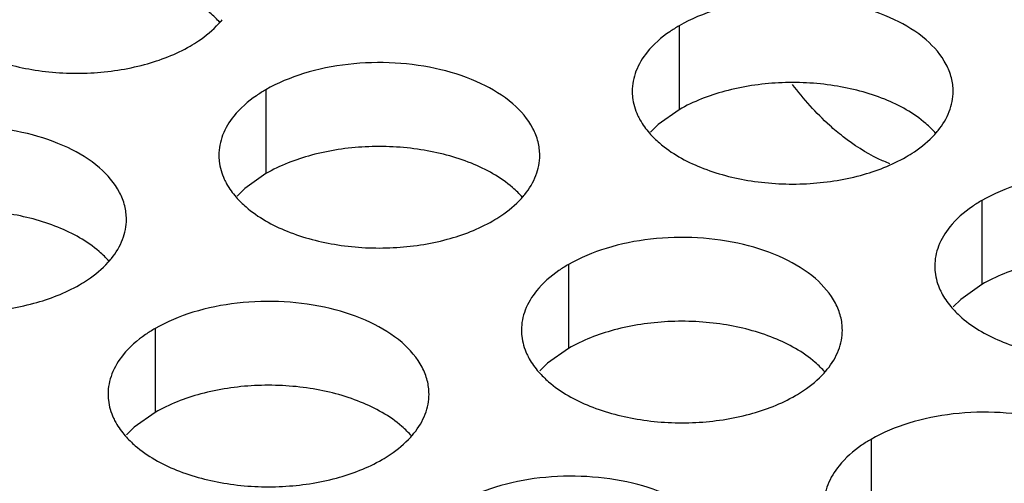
# Model space of a CAD drawing. Header units: inches. Extents: x 0 to 34, y 0 to 22.
# Tile 121 of 164: x 18.2217 to 18.3751, y 19.5153 to 19.5875. Entities that reach past the tile are written whole.
import ezdxf

# ---------------------------------------------------------------- set-up
doc = ezdxf.new("R2010")
doc.units = ezdxf.units.IN
doc.header["$LTSCALE"] = 1.87
doc.header["$MEASUREMENT"] = 0
doc.layers.get('0').update_dxf_attribs({"linetype": 'CONTINUOUS'})
doc.layers.add('02___PRT_ALL_AXES', color=7, linetype='CONTINUOUS')
doc.layers.add('DETAIL', color=7, linetype='CONTINUOUS')
doc.styles.get("Standard").update_dxf_attribs({"font": 'txt', "width": 0.8})
doc.dimstyles.get("Standard").update_dxf_attribs({"dimtxt": 0.125, "dimasz": 0.18, "dimexe": 0.18, "dimexo": 0.0625, "dimgap": 0.09, "dimtad": 0, "dimtih": 1, "dimtoh": 1, "dimdec": 3, "dimzin": 4, "dimdsep": 46, "dimtxsty": 'STANDARD', "dimblk": '_FILLED', "dimblk1": '_FILLED', "dimblk2": '_FILLED', "dimcen": 0.09, "dimadec": 0, "dimazin": 0, "dimtol": 1, "dimtp": 0.01, "dimtm": 0.01, "dimtfac": 1, "dimtdec": 3, "dimtofl": 0, "dimtmove": 0, "dimatfit": 3, "dimldrblk": '_FILLED', "dimfxl": 1, "dimtolj": 1, "dimtzin": 4, "dimarcsym": 0})

# ---------------------------------------------------------------- blocks, each defined once
blk = doc.blocks.new('_FILLED')
at = {"color": 0, "linetype": 'BYBLOCK'}
blk.add_solid([(0, 0), (-1, 0.1736111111), (-1, -0.1736111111)], dxfattribs=at)

msp = doc.modelspace()

# ---------------------------------------------------------------- linework, layer by layer
at = {"layer": '02___PRT_ALL_AXES', "color": 7, "linetype": 'CONTINUOUS'}
for p, q in [((18.3244333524, 19.5865425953), (18.3244333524, 19.5734790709)), ((18.2600382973, 19.5765800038), (18.2600382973, 19.5635164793)), ((18.3244333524, 19.5734790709), (18.3211791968, 19.5711626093)), ((18.3211791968, 19.5711626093), (18.319967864, 19.5699719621)), ((18.2600382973, 19.5635164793), (18.2567841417, 19.5612000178)), ((18.2567841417, 19.5612000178), (18.2555728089, 19.5600093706)), ((18.3715738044, 19.5593242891), (18.3715738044, 19.5462607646)), ((18.3071787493, 19.5493616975), (18.3071787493, 19.5362981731)), ((18.3715738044, 19.5462607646), (18.3683196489, 19.5439443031)), ((18.3683196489, 19.5439443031), (18.3671083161, 19.5427536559)), ((18.2427836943, 19.539399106), (18.2427836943, 19.5263355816)), ((18.3071787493, 19.5362981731), (18.3039245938, 19.5339817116)), ((18.3039245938, 19.5339817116), (18.302713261, 19.5327910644)), ((18.2427836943, 19.5263355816), (18.2395295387, 19.5240191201)), ((18.2395295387, 19.5240191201), (18.2383182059, 19.5228284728)), ((18.3543192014, 19.5221433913), (18.3543192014, 19.5090798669))]:
    msp.add_line(p, q, dxfattribs=at)
at = {"layer": '02___PRT_ALL_AXES', "color": 3, "linetype": 'CONTINUOUS'}
for centre, start, end in [((18.2426346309, 19.5960686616), 317.6962685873, 321.0162667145), ((18.354170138, 19.5788129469), 317.696268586, 321.0162667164), ((18.2897750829, 19.5688503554), 317.696268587, 321.0162667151), ((18.2253800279, 19.5588877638), 317.6962685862, 321.0162667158), ((18.336915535, 19.5416320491), 317.6962685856, 321.0162667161), ((18.2725204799, 19.5316694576), 317.6962685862, 321.0162667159)]:
    msp.add_arc(centre, 0.0136346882, start, end, dxfattribs=at)
at = {"layer": '02___PRT_ALL_AXES', "color": 7, "linetype": 'CONTINUOUS'}
for points, knots in [([(18.2528909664, 19.5870342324), (18.2524124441, 19.5875815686), (18.2501077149, 19.5898344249), (18.2472192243, 19.5914204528), (18.2449149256, 19.5923521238)], [0, 0, 0, 0, 0.2263074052, 1, 1, 1, 1]), ([(18.3564504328, 19.5750964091), (18.3539321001, 19.5761146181), (18.348449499, 19.577525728), (18.3399765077, 19.5779347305), (18.3317425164, 19.5767156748), (18.3266478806, 19.5747577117), (18.3244333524, 19.5734790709)], [0, 0, 0, 0, 0.2471885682, 0.5098846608, 0.7673009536, 1, 1, 1, 1]), ([(18.3644264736, 19.5697785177), (18.3639479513, 19.5703258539), (18.3616432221, 19.5725787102), (18.3587547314, 19.5741647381), (18.3564504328, 19.5750964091)], [0, 0, 0, 0, 0.2263074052, 1, 1, 1, 1]), ([(18.2920553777, 19.5651338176), (18.289537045, 19.5661520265), (18.2840544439, 19.5675631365), (18.2755814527, 19.567972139), (18.2673474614, 19.5667530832), (18.2622528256, 19.5647951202), (18.2600382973, 19.5635164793)], [0, 0, 0, 0, 0.2471885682, 0.5098846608, 0.7673009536, 1, 1, 1, 1]), ([(18.3000314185, 19.5598159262), (18.2995528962, 19.5603632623), (18.297248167, 19.5626161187), (18.2943596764, 19.5642021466), (18.2920553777, 19.5651338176)], [0, 0, 0, 0, 0.2263074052, 1, 1, 1, 1]), ([(18.2276603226, 19.5551712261), (18.2251419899, 19.556189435), (18.2196593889, 19.5576005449), (18.2111863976, 19.5580095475), (18.2029524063, 19.5567904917), (18.1978577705, 19.5548325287), (18.1956432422, 19.5535538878)], [0, 0, 0, 0, 0.2471885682, 0.5098846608, 0.7673009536, 1, 1, 1, 1]), ([(18.2356363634, 19.5498533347), (18.2351578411, 19.5504006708), (18.2328531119, 19.5526535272), (18.2299646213, 19.5542395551), (18.2276603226, 19.5551712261)], [0, 0, 0, 0, 0.2263074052, 1, 1, 1, 1]), ([(18.4035908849, 19.5478781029), (18.4010725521, 19.5488963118), (18.3955899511, 19.5503074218), (18.3871169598, 19.5507164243), (18.3788829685, 19.5494973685), (18.3737883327, 19.5475394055), (18.3715738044, 19.5462607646)], [0, 0, 0, 0, 0.2471885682, 0.5098846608, 0.7673009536, 1, 1, 1, 1]), ([(18.3391958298, 19.5379155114), (18.3366774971, 19.5389337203), (18.331194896, 19.5403448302), (18.3227219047, 19.5407538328), (18.3144879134, 19.539534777), (18.3093932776, 19.537576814), (18.3071787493, 19.5362981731)], [0, 0, 0, 0, 0.2471885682, 0.5098846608, 0.7673009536, 1, 1, 1, 1]), ([(18.3471718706, 19.53259762), (18.3466933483, 19.5331449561), (18.3443886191, 19.5353978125), (18.3415001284, 19.5369838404), (18.3391958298, 19.5379155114)], [0, 0, 0, 0, 0.2263074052, 1, 1, 1, 1]), ([(18.2748007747, 19.5279529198), (18.272282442, 19.5289711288), (18.2667998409, 19.5303822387), (18.2583268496, 19.5307912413), (18.2500928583, 19.5295721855), (18.2449982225, 19.5276142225), (18.2427836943, 19.5263355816)], [0, 0, 0, 0, 0.2471885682, 0.5098846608, 0.7673009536, 1, 1, 1, 1]), ([(18.2827768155, 19.5226350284), (18.2822982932, 19.5231823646), (18.279993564, 19.525435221), (18.2771050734, 19.5270212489), (18.2748007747, 19.5279529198)], [0, 0, 0, 0, 0.2263074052, 1, 1, 1, 1])]:
    msp.add_open_spline(points, degree=3, knots=knots, dxfattribs=at)
at = {"layer": '02___PRT_ALL_AXES', "color": 3, "linetype": 'CONTINUOUS'}
for points, knots in [([(18.3671101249, 19.5763260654), (18.3671104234, 19.5770379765), (18.3669219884, 19.5784972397), (18.3657711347, 19.5814081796), (18.362847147, 19.5847693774), (18.3578265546, 19.5878187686), (18.3515589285, 19.5899186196), (18.3445321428, 19.5909044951), (18.3373062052, 19.5907077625), (18.3304758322, 19.5893394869), (18.3262838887, 19.5876110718), (18.3244333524, 19.5865425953)], [0, 0, 0, 0, 0.0428834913, 0.0875237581, 0.1869142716, 0.3042190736, 0.4379395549, 0.5823561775, 0.7295584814, 0.8712822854, 1, 1, 1, 1]), ([(18.2482531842, 19.5833845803), (18.2486890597, 19.5836362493), (18.2502992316, 19.5846375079), (18.2517812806, 19.585860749), (18.2527186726, 19.5868916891)], [0, 0, 0, 0, 0.2653620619, 1, 1, 1, 1]), ([(18.3244333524, 19.5865425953), (18.3239322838, 19.5862532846), (18.3221064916, 19.5851055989), (18.3204463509, 19.5836642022), (18.3194533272, 19.5824360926)], [0, 0, 0, 0, 0.2681225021, 1, 1, 1, 1]), ([(18.2162361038, 19.581767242), (18.2187544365, 19.5807490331), (18.2242370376, 19.5793379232), (18.2327100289, 19.5789289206), (18.2409440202, 19.5801479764), (18.246038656, 19.5821059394), (18.2482531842, 19.5833845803)], [0, 0, 0, 0, 0.2471885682, 0.5098846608, 0.7673009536, 1, 1, 1, 1]), ([(18.3194533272, 19.5824360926), (18.3187306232, 19.5815422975), (18.3175551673, 19.5796261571), (18.3171123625, 19.5774035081), (18.3171119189, 19.5763453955)], [0, 0, 0, 0, 0.520681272, 1, 1, 1, 1]), ([(18.3027150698, 19.5663634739), (18.3027153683, 19.567075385), (18.3025269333, 19.5685346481), (18.3013760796, 19.5714455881), (18.2984520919, 19.5748067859), (18.2934314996, 19.5778561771), (18.2871638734, 19.5799560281), (18.2801370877, 19.5809419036), (18.2729111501, 19.580745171), (18.2660807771, 19.5793768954), (18.2618888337, 19.5776484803), (18.2600382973, 19.5765800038)], [0, 0, 0, 0, 0.0428834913, 0.0875237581, 0.1869142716, 0.3042190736, 0.4379395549, 0.5823561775, 0.7295584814, 0.8712822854, 1, 1, 1, 1]), ([(18.2600382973, 19.5765800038), (18.2595372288, 19.5762906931), (18.2577114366, 19.5751430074), (18.2560512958, 19.5737016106), (18.2550582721, 19.5724735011)], [0, 0, 0, 0, 0.2681225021, 1, 1, 1, 1]), ([(18.3171119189, 19.5763453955), (18.3171117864, 19.5760294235), (18.3171834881, 19.5747435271), (18.3175545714, 19.5734798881), (18.3179628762, 19.5725997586)], [0, 0, 0, 0, 0.2456633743, 1, 1, 1, 1]), ([(18.3499634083, 19.5692765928), (18.3492503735, 19.5698334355), (18.3463602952, 19.5722760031), (18.3438194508, 19.5751208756), (18.3420954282, 19.5774241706)], [0, 0, 0, 0, 0.2392289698, 1, 1, 1, 1]), ([(18.3647687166, 19.5702353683), (18.3654914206, 19.5711291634), (18.3666668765, 19.5730453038), (18.3671096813, 19.5752679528), (18.3671101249, 19.5763260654)], [0, 0, 0, 0, 0.520681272, 1, 1, 1, 1]), ([(18.2550582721, 19.5724735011), (18.2543355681, 19.571579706), (18.2531601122, 19.5696635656), (18.2527173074, 19.5674409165), (18.2527168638, 19.566382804)], [0, 0, 0, 0, 0.520681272, 1, 1, 1, 1]), ([(18.3179628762, 19.5725997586), (18.3180751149, 19.5723578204), (18.3185823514, 19.5713702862), (18.3192409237, 19.570463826), (18.3197955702, 19.5698294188)], [0, 0, 0, 0, 0.2404086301, 1, 1, 1, 1]), ([(18.2383200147, 19.5564008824), (18.2383203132, 19.5571127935), (18.2381318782, 19.5585720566), (18.2369810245, 19.5614829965), (18.2340570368, 19.5648441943), (18.2290364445, 19.5678935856), (18.2227688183, 19.5699934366), (18.2157420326, 19.5709793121), (18.2085160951, 19.5707825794), (18.201685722, 19.5694143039), (18.1974937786, 19.5676858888), (18.1956432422, 19.5666174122)], [0, 0, 0, 0, 0.0428834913, 0.0875237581, 0.1869142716, 0.3042190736, 0.4379395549, 0.5823561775, 0.7295584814, 0.8712822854, 1, 1, 1, 1]), ([(18.3197955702, 19.5698294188), (18.3202740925, 19.5692820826), (18.3225788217, 19.5670292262), (18.3254673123, 19.5654431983), (18.327771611, 19.5645115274)], [0, 0, 0, 0, 0.2263074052, 1, 1, 1, 1]), ([(18.357248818, 19.5650700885), (18.3566331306, 19.5653002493), (18.3540472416, 19.566408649), (18.3516604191, 19.5679513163), (18.3499634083, 19.5692765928)], [0, 0, 0, 0, 0.2338746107, 1, 1, 1, 1]), ([(18.3597886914, 19.5661288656), (18.3602245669, 19.5663805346), (18.3618347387, 19.5673817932), (18.3633167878, 19.5686050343), (18.3642541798, 19.5696359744)], [0, 0, 0, 0, 0.2653620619, 1, 1, 1, 1]), ([(18.2527168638, 19.566382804), (18.2527167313, 19.566066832), (18.252788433, 19.5647809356), (18.2531595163, 19.5635172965), (18.2535678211, 19.5626371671)], [0, 0, 0, 0, 0.2456633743, 1, 1, 1, 1]), ([(18.3003736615, 19.5602727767), (18.3010963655, 19.5611665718), (18.3022718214, 19.5630827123), (18.3027146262, 19.5653053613), (18.3027150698, 19.5663634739)], [0, 0, 0, 0, 0.520681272, 1, 1, 1, 1]), ([(18.327771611, 19.5645115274), (18.3302899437, 19.5634933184), (18.3357725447, 19.5620822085), (18.344245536, 19.5616732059), (18.3524795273, 19.5628922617), (18.3575741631, 19.5648502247), (18.3597886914, 19.5661288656)], [0, 0, 0, 0, 0.2471885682, 0.5098846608, 0.7673009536, 1, 1, 1, 1]), ([(18.2535678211, 19.5626371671), (18.2536800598, 19.5623952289), (18.2541872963, 19.5614076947), (18.2548458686, 19.5605012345), (18.2554005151, 19.5598668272)], [0, 0, 0, 0, 0.2404086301, 1, 1, 1, 1]), ([(18.414250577, 19.5491077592), (18.4142508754, 19.5498196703), (18.4140624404, 19.5512789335), (18.4129115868, 19.5541898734), (18.409987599, 19.5575510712), (18.4049670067, 19.5606004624), (18.3986993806, 19.5627003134), (18.3916725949, 19.5636861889), (18.3844466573, 19.5634894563), (18.3776162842, 19.5621211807), (18.3734243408, 19.5603927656), (18.3715738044, 19.5593242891)], [0, 0, 0, 0, 0.0428834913, 0.0875237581, 0.1869142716, 0.3042190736, 0.4379395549, 0.5823561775, 0.7295584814, 0.8712822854, 1, 1, 1, 1]), ([(18.2554005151, 19.5598668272), (18.2558790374, 19.5593194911), (18.2581837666, 19.5570666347), (18.2610722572, 19.5554806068), (18.2633765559, 19.5545489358)], [0, 0, 0, 0, 0.2263074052, 1, 1, 1, 1]), ([(18.2953936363, 19.5561662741), (18.2958295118, 19.5564179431), (18.2974396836, 19.5574192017), (18.2989217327, 19.5586424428), (18.2998591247, 19.5596733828)], [0, 0, 0, 0, 0.2653620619, 1, 1, 1, 1]), ([(18.3715738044, 19.5593242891), (18.3710727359, 19.5590349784), (18.3692469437, 19.5578872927), (18.3675868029, 19.5564458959), (18.3665937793, 19.5552177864)], [0, 0, 0, 0, 0.2681225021, 1, 1, 1, 1]), ([(18.2359786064, 19.5503101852), (18.2367013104, 19.5512039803), (18.2378767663, 19.5531201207), (18.2383195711, 19.5553427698), (18.2383200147, 19.5564008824)], [0, 0, 0, 0, 0.520681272, 1, 1, 1, 1]), ([(18.2633765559, 19.5545489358), (18.2658948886, 19.5535307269), (18.2713774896, 19.552119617), (18.2798504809, 19.5517106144), (18.2880844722, 19.5529296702), (18.293179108, 19.5548876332), (18.2953936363, 19.5561662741)], [0, 0, 0, 0, 0.2471885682, 0.5098846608, 0.7673009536, 1, 1, 1, 1]), ([(18.3665937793, 19.5552177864), (18.3658710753, 19.5543239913), (18.3646956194, 19.5524078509), (18.3642528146, 19.5501852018), (18.364252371, 19.5491270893)], [0, 0, 0, 0, 0.520681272, 1, 1, 1, 1]), ([(18.3498555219, 19.5391451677), (18.3498558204, 19.5398570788), (18.3496673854, 19.5413163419), (18.3485165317, 19.5442272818), (18.3455925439, 19.5475884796), (18.3405719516, 19.5506378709), (18.3343043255, 19.5527377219), (18.3272775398, 19.5537235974), (18.3200516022, 19.5535268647), (18.3132212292, 19.5521585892), (18.3090292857, 19.5504301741), (18.3071787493, 19.5493616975)], [0, 0, 0, 0, 0.0428834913, 0.0875237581, 0.1869142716, 0.3042190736, 0.4379395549, 0.5823561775, 0.7295584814, 0.8712822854, 1, 1, 1, 1]), ([(18.2309985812, 19.5462036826), (18.2314344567, 19.5464553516), (18.2330446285, 19.5474566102), (18.2345266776, 19.5486798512), (18.2354640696, 19.5497107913)], [0, 0, 0, 0, 0.2653620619, 1, 1, 1, 1]), ([(18.3071787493, 19.5493616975), (18.3066776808, 19.5490723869), (18.3048518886, 19.5479247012), (18.3031917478, 19.5464833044), (18.3021987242, 19.5452551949)], [0, 0, 0, 0, 0.2681225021, 1, 1, 1, 1]), ([(18.364252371, 19.5491270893), (18.3642522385, 19.5488111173), (18.3643239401, 19.5475252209), (18.3646950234, 19.5462615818), (18.3651033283, 19.5453814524)], [0, 0, 0, 0, 0.2456633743, 1, 1, 1, 1]), ([(18.1989815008, 19.5445863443), (18.2014998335, 19.5435681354), (18.2069824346, 19.5421570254), (18.2154554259, 19.5417480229), (18.2236894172, 19.5429670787), (18.228784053, 19.5449250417), (18.2309985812, 19.5462036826)], [0, 0, 0, 0, 0.2471885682, 0.5098846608, 0.7673009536, 1, 1, 1, 1]), ([(18.3651033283, 19.5453814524), (18.365215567, 19.5451395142), (18.3657228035, 19.54415198), (18.3663813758, 19.5432455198), (18.3669360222, 19.5426111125)], [0, 0, 0, 0, 0.2404086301, 1, 1, 1, 1]), ([(18.3021987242, 19.5452551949), (18.3014760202, 19.5443613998), (18.3003005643, 19.5424452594), (18.2998577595, 19.5402226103), (18.2998573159, 19.5391644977)], [0, 0, 0, 0, 0.520681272, 1, 1, 1, 1]), ([(18.2854604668, 19.5291825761), (18.2854607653, 19.5298944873), (18.2852723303, 19.5313537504), (18.2841214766, 19.5342646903), (18.2811974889, 19.5376258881), (18.2761768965, 19.5406752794), (18.2699092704, 19.5427751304), (18.2628824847, 19.5437610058), (18.2556565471, 19.5435642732), (18.2488261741, 19.5421959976), (18.2446342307, 19.5404675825), (18.2427836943, 19.539399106)], [0, 0, 0, 0, 0.0428834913, 0.0875237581, 0.1869142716, 0.3042190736, 0.4379395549, 0.5823561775, 0.7295584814, 0.8712822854, 1, 1, 1, 1]), ([(18.3669360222, 19.5426111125), (18.3674145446, 19.5420637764), (18.3697192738, 19.53981092), (18.3726077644, 19.5382248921), (18.3749120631, 19.5372932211)], [0, 0, 0, 0, 0.2263074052, 1, 1, 1, 1]), ([(18.2427836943, 19.539399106), (18.2422826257, 19.5391097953), (18.2404568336, 19.5379621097), (18.2387966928, 19.5365207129), (18.2378036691, 19.5352926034)], [0, 0, 0, 0, 0.2681225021, 1, 1, 1, 1]), ([(18.2998573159, 19.5391644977), (18.2998571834, 19.5388485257), (18.2999288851, 19.5375626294), (18.3002999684, 19.5362989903), (18.3007082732, 19.5354188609)], [0, 0, 0, 0, 0.2456633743, 1, 1, 1, 1]), ([(18.3475141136, 19.5330544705), (18.3482368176, 19.5339482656), (18.3494122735, 19.535864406), (18.3498550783, 19.5380870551), (18.3498555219, 19.5391451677)], [0, 0, 0, 0, 0.520681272, 1, 1, 1, 1]), ([(18.3749120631, 19.5372932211), (18.3774303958, 19.5362750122), (18.3829129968, 19.5348639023), (18.3913859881, 19.5344548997), (18.3996199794, 19.5356739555), (18.4047146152, 19.5376319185), (18.4069291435, 19.5389105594)], [0, 0, 0, 0, 0.2471885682, 0.5098846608, 0.7673009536, 1, 1, 1, 1]), ([(18.2378036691, 19.5352926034), (18.2370809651, 19.5343988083), (18.2359055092, 19.5324826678), (18.2354627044, 19.5302600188), (18.2354622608, 19.5292019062)], [0, 0, 0, 0, 0.520681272, 1, 1, 1, 1]), ([(18.3007082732, 19.5354188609), (18.3008205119, 19.5351769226), (18.3013277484, 19.5341893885), (18.3019863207, 19.5332829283), (18.3025409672, 19.532648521)], [0, 0, 0, 0, 0.2404086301, 1, 1, 1, 1]), ([(18.3025409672, 19.532648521), (18.3030194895, 19.5321011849), (18.3053242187, 19.5298483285), (18.3082127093, 19.5282623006), (18.310517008, 19.5273306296)], [0, 0, 0, 0, 0.2263074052, 1, 1, 1, 1]), ([(18.3425340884, 19.5289479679), (18.3429699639, 19.5291996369), (18.3445801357, 19.5302008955), (18.3460621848, 19.5314241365), (18.3469995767, 19.5324550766)], [0, 0, 0, 0, 0.2653620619, 1, 1, 1, 1]), ([(18.2354622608, 19.5292019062), (18.2354621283, 19.5288859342), (18.23553383, 19.5276000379), (18.2359049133, 19.5263363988), (18.2363132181, 19.5254562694)], [0, 0, 0, 0, 0.2456633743, 1, 1, 1, 1]), ([(18.2831190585, 19.523091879), (18.2838417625, 19.5239856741), (18.2850172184, 19.5259018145), (18.2854600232, 19.5281244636), (18.2854604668, 19.5291825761)], [0, 0, 0, 0, 0.520681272, 1, 1, 1, 1]), ([(18.310517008, 19.5273306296), (18.3130353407, 19.5263124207), (18.3185179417, 19.5249013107), (18.326990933, 19.5244923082), (18.3352249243, 19.525711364), (18.3403195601, 19.527669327), (18.3425340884, 19.5289479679)], [0, 0, 0, 0, 0.2471885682, 0.5098846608, 0.7673009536, 1, 1, 1, 1]), ([(18.2363132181, 19.5254562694), (18.2364254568, 19.5252143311), (18.2369326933, 19.5242267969), (18.2375912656, 19.5233203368), (18.2381459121, 19.5226859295)], [0, 0, 0, 0, 0.2404086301, 1, 1, 1, 1]), ([(18.396995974, 19.5119268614), (18.3969962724, 19.5126387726), (18.3968078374, 19.5140980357), (18.3956569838, 19.5170089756), (18.392732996, 19.5203701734), (18.3877124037, 19.5234195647), (18.3814447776, 19.5255194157), (18.3744179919, 19.5265052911), (18.3671920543, 19.5263085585), (18.3603616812, 19.5249402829), (18.3561697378, 19.5232118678), (18.3543192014, 19.5221433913)], [0, 0, 0, 0, 0.0428834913, 0.0875237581, 0.1869142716, 0.3042190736, 0.4379395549, 0.5823561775, 0.7295584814, 0.8712822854, 1, 1, 1, 1]), ([(18.2381459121, 19.5226859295), (18.2386244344, 19.5221385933), (18.2409291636, 19.519885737), (18.2438176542, 19.5182997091), (18.2461219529, 19.5173680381)], [0, 0, 0, 0, 0.2263074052, 1, 1, 1, 1]), ([(18.2781390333, 19.5189853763), (18.2785749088, 19.5192370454), (18.2801850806, 19.520238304), (18.2816671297, 19.521461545), (18.2826045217, 19.5224924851)], [0, 0, 0, 0, 0.2653620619, 1, 1, 1, 1]), ([(18.3543192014, 19.5221433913), (18.3538181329, 19.5218540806), (18.3519923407, 19.520706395), (18.3503321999, 19.5192649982), (18.3493391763, 19.5180368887)], [0, 0, 0, 0, 0.2681225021, 1, 1, 1, 1]), ([(18.2461219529, 19.5173680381), (18.2486402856, 19.5163498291), (18.2541228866, 19.5149387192), (18.2625958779, 19.5145297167), (18.2708298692, 19.5157487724), (18.275924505, 19.5177067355), (18.2781390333, 19.5189853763)], [0, 0, 0, 0, 0.2471885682, 0.5098846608, 0.7673009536, 1, 1, 1, 1]), ([(18.3493391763, 19.5180368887), (18.3486164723, 19.5171430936), (18.3474410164, 19.5152269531), (18.3469982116, 19.5130043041), (18.3469977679, 19.5119461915)], [0, 0, 0, 0, 0.520681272, 1, 1, 1, 1]), ([(18.3326009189, 19.5019642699), (18.3326012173, 19.502676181), (18.3324127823, 19.5041354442), (18.3312619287, 19.5070463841), (18.3283379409, 19.5104075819), (18.3233173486, 19.5134569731), (18.3170497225, 19.5155568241), (18.3100229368, 19.5165426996), (18.3027969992, 19.516345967), (18.2959666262, 19.5149776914), (18.2917746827, 19.5132492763), (18.2899241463, 19.5121807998)], [0, 0, 0, 0, 0.0428834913, 0.0875237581, 0.1869142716, 0.3042190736, 0.4379395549, 0.5823561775, 0.7295584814, 0.8712822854, 1, 1, 1, 1])]:
    msp.add_open_spline(points, degree=3, knots=knots, dxfattribs=at)

# ---------------------------------------------------------------- leaders
at = {"layer": 'DETAIL', "color": 2, "linetype": 'CONTINUOUS'}
msp.add_leader([(18.1087529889, 19.6548177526), (18.569685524, 20.4761321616), (18.749685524, 20.4761321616)], dimstyle='STANDARD', override={"dimtad": 0, "dimldrblk": 'DOT'}, dxfattribs=at)

doc.saveas('drawing.dxf')
